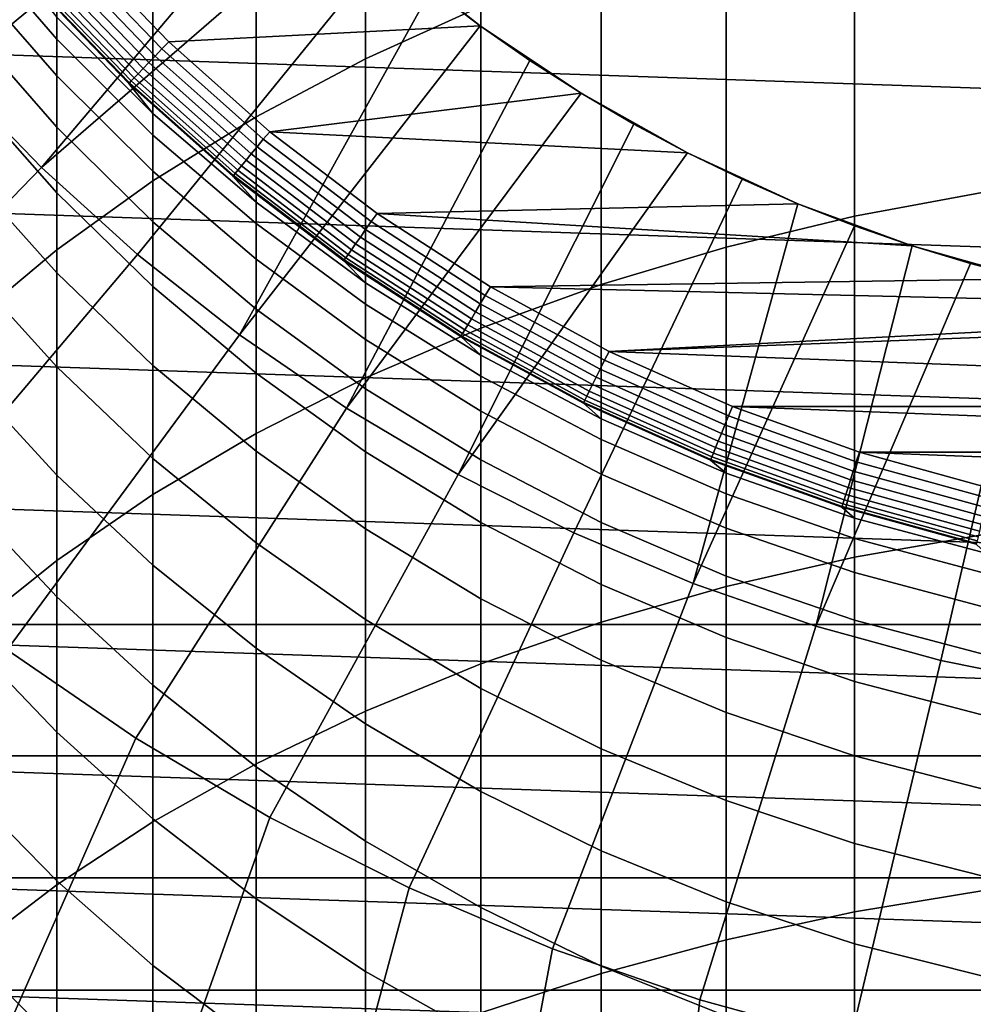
# Model space of a CAD drawing. Header units: metres. Extents: x -24 to 94, y -256 to 25.
# Tile 90 of 195: x -12 to -4, y -19 to -11. Entities that reach past the tile are written whole.
import ezdxf

# ---------------------------------------------------------------- set-up
doc = ezdxf.new("R2010")
doc.units = ezdxf.units.M
doc.layers.add('solid_10_061_003_XXX', color=7, linetype='CONTINUOUS')

msp = doc.modelspace()

# ---------------------------------------------------------------- linework, layer by layer
at = {"layer": 'solid_10_061_003_XXX'}
for points in [[(-12.313846, -10.893136, 246.339447), (-11.545567, -10.223657, 246.930054), (-11.545567, -7.786341, 244.038071), (-12.313846, -8.481813, 243.478317)], [(-8.872291, -11.134431, 251.307281), (-7.875, -10.683717, 251.74263), (-7.875, -8.028559, 248.866531), (-8.872291, -8.498477, 248.451965)], [(-10.5311, -8.30205, 139.995865), (-13.183053, -10.410553, 139.907593), (-12.458265, -11.267836, 139.907593), (-10.197044, -8.709098, 139.995865)], [(-9.819964, -11.637489, 250.821365), (-8.872291, -11.134431, 251.307281), (-8.872291, -8.498477, 248.451965), (-9.819964, -9.022969, 247.989273)], [(-9.847265, -9.102718, 139.995865), (-10.197044, -8.709098, 139.995865), (-12.458265, -11.267836, 139.907593)], [(-10.712721, -12.190079, 250.287613), (-9.819964, -11.637489, 250.821365), (-9.819964, -9.022969, 247.989273), (-10.712721, -9.599103, 247.481018)], [(-9.482302, -9.482302, 139.995865), (-9.847265, -9.102718, 139.995865), (-12.458265, -11.267836, 139.907593), (-11.677836, -12.074794, 139.907593)], [(20.087158, -12.196553), (-20.872784, -10.797078), (-21.561001, -9.347364), (20.872786, -10.797076)], [(-4.642394, -12.496945, 255.520538), (-3.504705, -12.287475, 255.74202), (-3.504705, -9.450038, 252.934265), (-4.642394, -9.669298, 252.722488)], [(-9.102718, -9.847265, 139.995865), (-9.482302, -9.482302, 139.995865), (-11.677836, -12.074794, 139.907593)], [(-11.545567, -12.789108, 249.708984), (-10.712721, -12.190079, 250.287613), (-10.712721, -9.599103, 247.481018), (-11.545567, -10.223657, 246.930054)], [(-5.754121, -12.764251, 255.237915), (-4.642394, -12.496945, 255.520538), (-4.642394, -9.669298, 252.722488), (-5.754121, -9.949096, 252.452225)], [(-8.709098, -10.197044, 139.995865), (-9.102718, -9.847265, 139.995865), (-11.677836, -12.074794, 139.907593), (-10.845251, -12.827823, 139.907593)], [(-11.545567, -10.966613, 197.168198), (-12.313846, -10.077496, 197.248718), (-12.313846, -9.884315, 194.400848), (-11.545567, -10.776162, 194.360565)], [(-6.833669, -13.087895, 254.895721), (-5.754121, -12.764251, 255.237915), (-5.754121, -9.949096, 252.452225), (-6.833669, -10.287867, 252.125)], [(-11.545567, -11.283683, 199.964355), (-12.313846, -10.39911, 200.084961), (-12.313846, -10.077496, 197.248718), (-11.545567, -10.966613, 197.168198)], [(-10.693486, -11.11123, 140.580185), (-11.512666, -10.260049, 140.580185), (-11.449756, -10.203983, 140.557602), (-10.635053, -11.050513, 140.557602)], [(-11.449756, -10.203983, 140.557602), (-11.384294, -10.146938, 140.550003), (-10.574039, -10.988729, 140.550003), (-10.635053, -11.050513, 140.557602)], [(-8.709067, -10.197068, 140.550003), (-7.882206, -10.848911, 140.550003), (-10.574039, -10.988729, 140.550003), (-11.384294, -10.146938, 140.550003)], [(-8.709098, -10.197044, 139.995865), (-10.845251, -12.827823, 139.907593), (-9.964228, -13.52356, 139.907593), (-8.30205, -10.5311, 139.995865)], [(-7.882206, -10.848911, 140.550003), (-8.709067, -10.197068, 140.550003), (-8.30205, -10.5311, 139.995865), (-7.8822, -10.848918, 139.995865)], [(-12.313846, -13.431229, 249.088745), (-11.545567, -12.789108, 249.708984), (-11.545567, -10.223657, 246.930054), (-12.313846, -10.893136, 246.339447)], [(-10.748308, -11.168194, 140.617081), (-11.571688, -10.312649, 140.617081), (-11.512666, -10.260049, 140.580185), (-10.693486, -11.11123, 140.580185)], [(-7.875, -13.466071, 254.49588), (-6.833669, -13.087895, 254.895721), (-6.833669, -10.287867, 252.125), (-7.875, -10.683717, 251.74263)], [(-10.840601, -11.264091, 140.728867), (-11.67105, -10.4012, 140.728867), (-11.625024, -10.360182, 140.667145), (-10.79785, -11.21967, 140.667145)], [(-10.79785, -11.21967, 140.667145), (-11.625024, -10.360182, 140.667145), (-11.571688, -10.312649, 140.617081), (-10.748308, -11.168194, 140.617081)], [(-11.545567, -11.726726, 202.743347), (-12.313846, -10.848502, 202.903778), (-12.313846, -10.39911, 200.084961), (-11.545567, -11.283683, 199.964355)], [(-11.752622, -10.473896, 140.963776), (-10.916368, -11.342818, 140.963776), (-10.921562, -11.348215, 141.050003), (-11.758213, -10.47888, 141.050003)], [(-10.916368, -11.342818, 140.963776), (-11.752622, -10.473896, 140.963776), (-11.735835, -10.458937, 140.879486), (-10.900776, -11.326617, 140.879486)], [(-10.900776, -11.326617, 140.879486), (-11.735835, -10.458937, 140.879486), (-11.708366, -10.434457, 140.800385), (-10.875262, -11.300106, 140.800385)], [(-10.875262, -11.300106, 140.800385), (-11.708366, -10.434457, 140.800385), (-11.67105, -10.4012, 140.728867), (-10.840601, -11.264091, 140.728867)], [(-10.921562, -11.348215, 191.550003), (-11.758213, -10.47888, 191.550003), (-11.758213, -10.47888, 141.050003), (-10.921562, -11.348215, 141.050003)], [(-10.712721, -11.608161, 194.322983), (-11.545567, -10.776162, 194.360565), (-11.758213, -10.47888, 191.550003), (-10.921562, -11.348215, 191.550003)], [(-7.8822, -10.848918, 139.995865), (-8.30205, -10.5311, 139.995865), (-9.964228, -13.52356, 139.907593)], [(-8.872291, -13.896662, 254.040604), (-7.875, -13.466071, 254.49588), (-7.875, -10.683717, 251.74263), (-8.872291, -11.134431, 251.307281)], [(19.207319, -13.539897), (-20.087158, -12.196555), (-20.872784, -10.797078), (20.087158, -12.196553)], [(-10.712721, -11.796064, 197.093063), (-11.545567, -10.966613, 197.168198), (-11.545567, -10.776162, 194.360565), (-10.712721, -11.608161, 194.322983)], [(-11.545567, -12.294836, 205.499481), (-12.313846, -11.424756, 205.699417), (-12.313846, -10.848502, 202.903778), (-11.545567, -11.726726, 202.743347)], [(-7.882206, -10.848911, 140.550003), (-7.006747, -11.433879, 140.550003), (-9.701744, -11.765994, 140.550003), (-10.574039, -10.988729, 140.550003)], [(-7.450197, -11.150007, 139.995865), (-7.8822, -10.848918, 139.995865), (-9.964228, -13.52356, 139.907593), (-9.038702, -14.158896, 139.907593)], [(-7.882206, -10.848911, 140.550003), (-7.8822, -10.848918, 139.995865), (-7.450197, -11.150007, 139.995865)], [(-7.006747, -11.433879, 140.550003), (-7.882206, -10.848911, 140.550003), (-7.450197, -11.150007, 139.995865), (-7.006706, -11.433905, 139.995865)], [(-10.712721, -12.108895, 199.851852), (-11.545567, -11.283683, 199.964355), (-11.545567, -10.966613, 197.168198), (-10.712721, -11.796064, 197.093063)], [(-10.635053, -11.050513, 140.557602), (-10.574039, -10.988729, 140.550003), (-9.701744, -11.765994, 140.550003), (-9.757938, -11.832193, 140.557602)], [(-9.811553, -11.897205, 140.580185), (-10.693486, -11.11123, 140.580185), (-10.635053, -11.050513, 140.557602), (-9.757938, -11.832193, 140.557602)], [(-9.861854, -11.958199, 140.617081), (-10.748308, -11.168194, 140.617081), (-10.693486, -11.11123, 140.580185), (-9.811553, -11.897205, 140.580185)], [(-9.819964, -14.377259, 253.532471), (-8.872291, -13.896662, 254.040604), (-8.872291, -11.134431, 251.307281), (-9.819964, -11.637489, 250.821365)], [(-7.006706, -11.433905, 139.995865), (-7.450197, -11.150007, 139.995865), (-9.038702, -14.158896, 139.907593)], [(-9.946535, -12.060881, 140.728867), (-10.840601, -11.264091, 140.728867), (-10.79785, -11.21967, 140.667145), (-9.90731, -12.013316, 140.667145)], [(-9.90731, -12.013316, 140.667145), (-10.79785, -11.21967, 140.667145), (-10.748308, -11.168194, 140.617081), (-9.861854, -11.958199, 140.617081)], [(-14.969821, -13.539404, 139.704315), (-14.032059, -14.509042, 139.704315), (-11.677836, -12.074794, 139.907593), (-12.458265, -11.267836, 139.907593)], [(-10.712721, -12.546013, 202.593674), (-11.545567, -11.726726, 202.743347), (-11.545567, -11.283683, 199.964355), (-10.712721, -12.108895, 199.851852)], [(-10.016053, -12.145176, 140.963776), (-10.916368, -11.342818, 140.963776), (-10.900776, -11.326617, 140.879486), (-10.001747, -12.12783, 140.879486)], [(-10.001747, -12.12783, 140.879486), (-10.900776, -11.326617, 140.879486), (-10.875262, -11.300106, 140.800385), (-9.978337, -12.099442, 140.800385)], [(-9.978337, -12.099442, 140.800385), (-10.875262, -11.300106, 140.800385), (-10.840601, -11.264091, 140.728867), (-9.946535, -12.060881, 140.728867)], [(-10.916368, -11.342818, 140.963776), (-10.016053, -12.145176, 140.963776), (-10.020819, -12.150955, 141.050003), (-10.921562, -11.348215, 141.050003)], [(-10.020819, -12.150954, 191.550003), (-10.921562, -11.348215, 191.550003), (-10.921562, -11.348215, 141.050003), (-10.020819, -12.150955, 141.050003)], [(-9.819964, -12.375657, 194.288315), (-10.712721, -11.608161, 194.322983), (-10.921562, -11.348215, 191.550003), (-10.020819, -12.150954, 191.550003)], [(-11.545567, -12.986855, 208.227158), (-12.313846, -12.126694, 208.466187), (-12.313846, -11.424756, 205.699417), (-11.545567, -12.294836, 205.499481)], [(-7.006747, -11.433879, 140.550003), (-6.088026, -11.948391, 140.550003), (-9.701744, -11.765994, 140.550003)], [(-6.552411, -11.700171, 139.995865), (-7.006706, -11.433905, 139.995865), (-9.038702, -14.158896, 139.907593), (-8.072808, -14.730997, 139.907593)], [(-7.006747, -11.433879, 140.550003), (-7.006706, -11.433905, 139.995865), (-6.552411, -11.700171, 139.995865)], [(-6.088026, -11.948391, 140.550003), (-7.006747, -11.433879, 140.550003), (-6.552411, -11.700171, 139.995865), (-6.088013, -11.948398, 139.995865)], [(-9.819964, -12.561212, 197.023773), (-10.712721, -11.796064, 197.093063), (-10.712721, -11.608161, 194.322983), (-9.819964, -12.375657, 194.288315)], [(-10.712721, -14.905176, 252.974304), (-9.819964, -14.377259, 253.532471), (-9.819964, -11.637489, 250.821365), (-10.712721, -12.190079, 250.287613)], [(-10.712721, -13.106527, 205.312973), (-11.545567, -12.294836, 205.499481), (-11.545567, -11.726726, 202.743347), (-10.712721, -12.546013, 202.593674)], [(-6.088013, -11.948398, 139.995865), (-6.552411, -11.700171, 139.995865), (-8.072808, -14.730997, 139.907593)], [(-9.819964, -12.870131, 199.748062), (-10.712721, -12.108895, 199.851852), (-10.712721, -11.796064, 197.093063), (-9.819964, -12.561212, 197.023773)], [(-8.872042, -12.613364, 140.580185), (-9.811553, -11.897205, 140.580185), (-9.757938, -11.832193, 140.557602), (-8.823561, -12.544438, 140.557602)], [(-9.757938, -11.832193, 140.557602), (-9.701744, -11.765994, 140.550003), (-8.772529, -12.474181, 140.550003), (-8.823561, -12.544438, 140.557602)], [(-6.088026, -11.948391, 140.550003), (-5.131785, -12.389225, 140.550003), (-8.772529, -12.474181, 140.550003), (-9.701744, -11.765994, 140.550003)], [(-8.917526, -12.678029, 140.617081), (-9.861854, -11.958199, 140.617081), (-9.811553, -11.897205, 140.580185), (-8.872042, -12.613364, 140.580185)], [(-8.958629, -12.736465, 140.667145), (-9.90731, -12.013316, 140.667145), (-9.861854, -11.958199, 140.617081), (-8.917526, -12.678029, 140.617081)], [(-5.614227, -12.1782, 139.995865), (-6.088013, -11.948398, 139.995865), (-8.072808, -14.730997, 139.907593), (-7.070858, -15.237305, 139.907593)], [(-6.088026, -11.948391, 140.550003), (-6.088013, -11.948398, 139.995865), (-5.614227, -12.1782, 139.995865)], [(-5.131785, -12.389225, 140.550003), (-6.088026, -11.948391, 140.550003), (-5.614227, -12.1782, 139.995865), (-5.131785, -12.389225, 139.995865)], [(-14.032059, -14.509042, 139.704315), (-13.031627, -15.41388, 139.704315), (-10.845251, -12.827823, 139.907593), (-11.677836, -12.074794, 139.907593)], [(-9.022855, -12.827775, 140.800385), (-9.978337, -12.099442, 140.800385), (-9.946535, -12.060881, 140.728867), (-8.994099, -12.786891, 140.728867)], [(-8.994099, -12.786891, 140.728867), (-9.946535, -12.060881, 140.728867), (-9.90731, -12.013316, 140.667145), (-8.958629, -12.736465, 140.667145)], [(-11.545567, -13.80137, 210.920792), (-12.313846, -12.952883, 211.198425), (-12.313846, -12.126694, 208.466187), (-11.545567, -12.986855, 208.227158)], [(-9.819964, -13.301785, 202.455612), (-10.712721, -12.546013, 202.593674), (-10.712721, -12.108895, 199.851852), (-9.819964, -12.870131, 199.748062)], [(-10.016053, -12.145176, 140.963776), (-9.056959, -12.876261, 140.963776), (-9.061269, -12.882387, 141.050003), (-10.020819, -12.150955, 141.050003)], [(-9.061269, -12.882387, 191.550003), (-10.020819, -12.150954, 191.550003), (-10.020819, -12.150955, 141.050003), (-9.061269, -12.882387, 141.050003)], [(-8.872291, -13.07436, 194.256744), (-9.819964, -12.375657, 194.288315), (-10.020819, -12.150954, 191.550003), (-9.061269, -12.882387, 191.550003)], [(-9.056959, -12.876261, 140.963776), (-10.016053, -12.145176, 140.963776), (-10.001747, -12.12783, 140.879486), (-9.044024, -12.85787, 140.879486)], [(-9.044024, -12.85787, 140.879486), (-10.001747, -12.12783, 140.879486), (-9.978337, -12.099442, 140.800385), (-9.022855, -12.827775, 140.800385)], [(-5.131785, -12.389225, 139.995865), (-5.614227, -12.1782, 139.995865), (-7.070858, -15.237305, 139.907593), (-6.037329, -15.675559, 139.907593)], [(18.237711, -14.820119), (-19.207317, -13.539899), (-20.087158, -12.196555), (19.207319, -13.539897)], [(-11.545567, -15.47746, 252.369217), (-10.712721, -14.905176, 252.974304), (-10.712721, -12.190079, 250.287613), (-11.545567, -12.789108, 249.708984)], [(-10.712721, -13.789293, 208.004166), (-11.545567, -12.986855, 208.227158), (-11.545567, -12.294836, 205.499481), (-10.712721, -13.106527, 205.312973)], [(-4.642394, -15.448089, 258.188049), (-3.504705, -15.248836, 258.418732), (-3.504705, -12.287475, 255.74202), (-4.642394, -12.496945, 255.520538)], [(-8.872291, -13.257775, 196.960693), (-9.819964, -12.561212, 197.023773), (-9.819964, -12.375657, 194.288315), (-8.872291, -13.07436, 194.256744)], [(-5.131785, -12.389225, 140.550003), (-4.143904, -12.753673, 140.550003), (-8.772529, -12.474181, 140.550003)], [(-4.64143, -12.581146, 139.995865), (-5.131785, -12.389225, 139.995865), (-6.037329, -15.675559, 139.907593)], [(-5.131785, -12.389225, 140.550003), (-5.131785, -12.389225, 139.995865), (-4.64143, -12.581146, 139.995865)], [(-4.143904, -12.753673, 140.550003), (-5.131785, -12.389225, 140.550003), (-4.64143, -12.581146, 139.995865), (-4.143918, -12.753668, 139.995865)], [(-8.823561, -12.544438, 140.557602), (-8.772529, -12.474181, 140.550003), (-7.791812, -13.109163, 140.550003), (-7.837404, -13.183068, 140.557602)], [(-4.143904, -12.753673, 140.550003), (-3.130455, -13.039492, 140.550003), (-7.791812, -13.109163, 140.550003), (-8.772529, -12.474181, 140.550003)], [(-5.754121, -15.702355, 257.893616), (-4.642394, -15.448089, 258.188049), (-4.642394, -12.496945, 255.520538), (-5.754121, -12.764251, 255.237915)], [(-9.819964, -13.855292, 205.140915), (-10.712721, -13.106527, 205.312973), (-10.712721, -12.546013, 202.593674), (-9.819964, -13.301785, 202.455612)], [(-8.872291, -13.563135, 199.65358), (-9.819964, -12.870131, 199.748062), (-9.819964, -12.561212, 197.023773), (-8.872291, -13.257775, 196.960693)], [(-7.880466, -13.255502, 140.580185), (-8.872042, -12.613364, 140.580185), (-8.823561, -12.544438, 140.557602), (-7.837404, -13.183068, 140.557602)], [(-4.143918, -12.753668, 139.995865), (-4.64143, -12.581146, 139.995865), (-6.037329, -15.675559, 139.907593), (-4.976834, -16.043802, 139.907593)], [(-7.957376, -13.38487, 140.667145), (-8.958629, -12.736465, 140.667145), (-8.917526, -12.678029, 140.617081), (-7.920867, -13.323459, 140.617081)], [(-7.920867, -13.323459, 140.617081), (-8.917526, -12.678029, 140.617081), (-8.872042, -12.613364, 140.580185), (-7.880466, -13.255502, 140.580185)], [(-7.988881, -13.437863, 140.728867), (-8.994099, -12.786891, 140.728867), (-8.958629, -12.736465, 140.667145), (-7.957376, -13.38487, 140.667145)], [(-6.833669, -16.010214, 257.53717), (-5.754121, -15.702355, 257.893616), (-5.754121, -12.764251, 255.237915), (-6.833669, -13.087895, 254.895721)], [(-3.640016, -12.906525, 139.995865), (-4.143918, -12.753668, 139.995865), (-4.976834, -16.043802, 139.907593)], [(-4.143904, -12.753673, 140.550003), (-4.143918, -12.753668, 139.995865), (-3.640016, -12.906525, 139.995865)], [(-3.130455, -13.039492, 140.550003), (-4.143904, -12.753673, 140.550003), (-3.640016, -12.906525, 139.995865), (-3.130502, -13.03948, 139.995865)], [(-13.031627, -15.41388, 139.704315), (-11.972992, -16.249876, 139.704315), (-9.964228, -13.52356, 139.907593), (-10.845251, -12.827823, 139.907593)], [(-12.313846, -16.09091, 251.720612), (-11.545567, -15.47746, 252.369217), (-11.545567, -12.789108, 249.708984), (-12.313846, -13.431229, 249.088745)], [(-8.044717, -13.531783, 140.963776), (-9.056959, -12.876261, 140.963776), (-9.044024, -12.85787, 140.879486), (-8.033226, -13.512456, 140.879486)], [(-8.033226, -13.512456, 140.879486), (-9.044024, -12.85787, 140.879486), (-9.022855, -12.827775, 140.800385), (-8.014423, -13.480828, 140.800385)], [(-8.014423, -13.480828, 140.800385), (-9.022855, -12.827775, 140.800385), (-8.994099, -12.786891, 140.728867), (-7.988881, -13.437863, 140.728867)], [(-8.872291, -13.989814, 202.329926), (-9.819964, -13.301785, 202.455612), (-9.819964, -12.870131, 199.748062), (-8.872291, -13.563135, 199.65358)], [(-9.056959, -12.876261, 140.963776), (-8.044717, -13.531783, 140.963776), (-8.048544, -13.538221, 141.050003), (-9.061269, -12.882387, 141.050003)], [(-8.048544, -13.538221, 191.550003), (-9.061269, -12.882387, 191.550003), (-9.061269, -12.882387, 141.050003), (-8.048544, -13.538221, 141.050003)], [(-7.875, -13.70036, 194.22847), (-8.872291, -13.07436, 194.256744), (-9.061269, -12.882387, 191.550003), (-8.048544, -13.538221, 191.550003)], [(-3.130502, -13.03948, 139.995865), (-3.640016, -12.906525, 139.995865), (-4.976834, -16.043802, 139.907593), (-3.894113, -16.340391, 139.907593)], [(-11.545567, -14.736718, 213.574875), (-12.313846, -13.901637, 213.890549), (-12.313846, -12.952883, 211.198425), (-11.545567, -13.80137, 210.920792)], [(-10.712721, -14.592917, 210.661774), (-11.545567, -13.80137, 210.920792), (-11.545567, -12.986855, 208.227158), (-10.712721, -13.789293, 208.004166)], [(-9.819964, -14.529522, 207.798462), (-10.712721, -13.789293, 208.004166), (-10.712721, -13.106527, 205.312973), (-9.819964, -13.855292, 205.140915)], [(-7.875, -13.881861, 196.90416), (-8.872291, -13.257775, 196.960693), (-8.872291, -13.07436, 194.256744), (-7.875, -13.70036, 194.22847)], [(-7.875, -16.369944, 257.120636), (-6.833669, -16.010214, 257.53717), (-6.833669, -13.087895, 254.895721), (-7.875, -13.466071, 254.49588)], [(-7.837404, -13.183068, 140.557602), (-7.791812, -13.109163, 140.550003), (-6.765406, -13.667178, 140.550003), (-6.805253, -13.744333, 140.557602)], [(-3.130455, -13.039492, 140.550003), (-2.097777, -13.2449, 140.550003), (-7.791812, -13.109163, 140.550003)], [(-2.097777, -13.2449, 140.550003), (-1.052175, -13.368657, 140.550003), (-6.765406, -13.667178, 140.550003), (-7.791812, -13.109163, 140.550003)], [(-3.130502, -13.03948, 139.995865), (-3.894113, -16.340391, 139.907593), (-2.793999, -16.563999, 139.907593), (-2.616161, -13.15233, 139.995865)], [(-6.842645, -13.819852, 140.580185), (-7.880466, -13.255502, 140.580185), (-7.837404, -13.183068, 140.557602), (-6.805253, -13.744333, 140.557602)], [(-7.875, -14.184031, 199.568924), (-8.872291, -13.563135, 199.65358), (-8.872291, -13.257775, 196.960693), (-7.875, -13.881861, 196.90416)], [(-6.877725, -13.890701, 140.617081), (-7.920867, -13.323459, 140.617081), (-7.880466, -13.255502, 140.580185), (-6.842645, -13.819852, 140.580185)], [(-8.872291, -14.536942, 204.984268), (-9.819964, -13.855292, 205.140915), (-9.819964, -13.301785, 202.455612), (-8.872291, -13.989814, 202.329926)], [(-6.909425, -13.954726, 140.667145), (-7.957376, -13.38487, 140.667145), (-7.920867, -13.323459, 140.617081), (-6.877725, -13.890701, 140.617081)], [(-1.052175, -13.368657, 140.550003), (0, -13.41, 140.550003), (-6.765406, -13.667178, 140.550003)], [(-6.958961, -14.054771, 140.800385), (-8.014423, -13.480828, 140.800385), (-7.988881, -13.437863, 140.728867), (-6.936781, -14.009977, 140.728867)], [(-6.936781, -14.009977, 140.728867), (-7.988881, -13.437863, 140.728867), (-7.957376, -13.38487, 140.667145), (-6.909425, -13.954726, 140.667145)], [(0, -13.41, 140.550003), (6.76538, -13.667192, 140.550003), (5.699235, -14.145005, 140.550003), (-6.765406, -13.667178, 140.550003)], [(17.182989, -16.031057), (-18.237709, -14.82012), (-19.207317, -13.539899), (18.237711, -14.820119)], [(-11.972992, -16.249876, 139.704315), (-10.860883, -17.013296, 139.704315), (-9.038702, -14.158896, 139.907593), (-9.964228, -13.52356, 139.907593)], [(-8.872291, -16.779531, 256.646393), (-7.875, -16.369944, 257.120636), (-7.875, -13.466071, 254.49588), (-8.872291, -13.896662, 254.040604)], [(-8.044717, -13.531783, 140.963776), (-6.985264, -14.107895, 140.963776), (-6.988587, -14.114608, 141.050003), (-8.048544, -13.538221, 141.050003)], [(-6.988587, -14.114608, 191.550003), (-8.048544, -13.538221, 191.550003), (-8.048544, -13.538221, 141.050003), (-6.988587, -14.114608, 141.050003)], [(-6.833669, -14.250159, 194.203644), (-7.875, -13.70036, 194.22847), (-8.048544, -13.538221, 191.550003), (-6.988587, -14.114608, 191.550003)], [(-6.985264, -14.107895, 140.963776), (-8.044717, -13.531783, 140.963776), (-8.033226, -13.512456, 140.879486), (-6.975287, -14.087745, 140.879486)], [(-6.975287, -14.087745, 140.879486), (-8.033226, -13.512456, 140.879486), (-8.014423, -13.480828, 140.800385), (-6.958961, -14.054771, 140.800385)], [(-7.875, -14.606252, 202.217316), (-8.872291, -13.989814, 202.329926), (-8.872291, -13.563135, 199.65358), (-7.875, -14.184031, 199.568924)], [(-6.833669, -14.429977, 196.854523), (-7.875, -13.881861, 196.90416), (-7.875, -13.70036, 194.22847), (-6.833669, -14.250159, 194.203644)], [(-6.805253, -13.744333, 140.557602), (-6.765406, -13.667178, 140.550003), (-5.699251, -14.144999, 140.550003), (-5.733167, -14.224942, 140.557602)], [(5.699235, -14.145005, 140.550003), (-5.699251, -14.144999, 140.550003), (-6.765406, -13.667178, 140.550003)], [(-9.819964, -15.3231, 210.422852), (-10.712721, -14.592917, 210.661774), (-10.712721, -13.789293, 208.004166), (-9.819964, -14.529522, 207.798462)], [(-5.764668, -14.303101, 140.580185), (-6.842645, -13.819852, 140.580185), (-6.805253, -13.744333, 140.557602), (-5.733167, -14.224942, 140.557602)], [(-10.712721, -15.515759, 213.28038), (-11.545567, -14.736718, 213.574875), (-11.545567, -13.80137, 210.920792), (-10.712721, -14.592917, 210.661774)], [(-8.872291, -15.203402, 207.611191), (-9.819964, -14.529522, 207.798462), (-9.819964, -13.855292, 205.140915), (-8.872291, -14.536942, 204.984268)], [(-6.833669, -14.729344, 199.494583), (-7.875, -14.184031, 199.568924), (-7.875, -13.881861, 196.90416), (-6.833669, -14.429977, 196.854523)], [(-5.794221, -14.376429, 140.617081), (-6.877725, -13.890701, 140.617081), (-6.842645, -13.819852, 140.580185), (-5.764668, -14.303101, 140.580185)], [(-11.545567, -15.790991, 216.184006), (-12.313846, -14.971021, 216.537094), (-12.313846, -13.901637, 213.890549), (-11.545567, -14.736718, 213.574875)], [(-9.819964, -17.236687, 256.117065), (-8.872291, -16.779531, 256.646393), (-8.872291, -13.896662, 254.040604), (-9.819964, -14.377259, 253.532471)], [(-5.843975, -14.499874, 140.728867), (-6.936781, -14.009977, 140.728867), (-6.909425, -13.954726, 140.667145), (-5.820928, -14.442692, 140.667145)], [(-5.820928, -14.442692, 140.667145), (-6.909425, -13.954726, 140.667145), (-6.877725, -13.890701, 140.617081), (-5.794221, -14.376429, 140.617081)], [(-7.875, -15.147664, 204.843933), (-8.872291, -14.536942, 204.984268), (-8.872291, -13.989814, 202.329926), (-7.875, -14.606252, 202.217316)], [(-5.876414, -14.580361, 140.879486), (-6.975287, -14.087745, 140.879486), (-6.958961, -14.054771, 140.800385), (-5.862659, -14.546235, 140.800385)], [(-5.862659, -14.546235, 140.800385), (-6.958961, -14.054771, 140.800385), (-6.936781, -14.009977, 140.728867), (-5.843975, -14.499874, 140.728867)], [(-6.985264, -14.107895, 140.963776), (-5.884819, -14.601216, 140.963776), (-5.887619, -14.608164, 141.050003), (-6.988587, -14.114608, 141.050003)], [(-5.887619, -14.608164, 191.550003), (-6.988587, -14.114608, 191.550003), (-6.988587, -14.114608, 141.050003), (-5.887619, -14.608164, 141.050003)], [(-5.754121, -14.720682, 194.182388), (-6.833669, -14.250159, 194.203644), (-6.988587, -14.114608, 191.550003), (-5.887619, -14.608164, 191.550003)], [(-5.884819, -14.601216, 140.963776), (-6.985264, -14.107895, 140.963776), (-6.975287, -14.087745, 140.879486), (-5.876414, -14.580361, 140.879486)], [(-10.860883, -17.013296, 139.704315), (-9.700266, -17.700729, 139.704315), (-8.072808, -14.730997, 139.907593), (-9.038702, -14.158896, 139.907593)], [(-6.833669, -15.147652, 202.118408), (-7.875, -14.606252, 202.217316), (-7.875, -14.184031, 199.568924), (-6.833669, -14.729344, 199.494583)], [(-4.652861, -14.702414, 140.580185), (-5.764668, -14.303101, 140.580185), (-5.733167, -14.224942, 140.557602), (-4.627436, -14.622073, 140.557602)], [(-5.733167, -14.224942, 140.557602), (-5.699251, -14.144999, 140.550003), (-4.599425, -14.539868, 140.550003), (-4.627436, -14.622073, 140.557602)], [(4.599467, -14.539855, 140.550003), (-4.599425, -14.539868, 140.550003), (-5.699251, -14.144999, 140.550003)], [(5.699235, -14.145005, 140.550003), (4.599467, -14.539855, 140.550003), (-5.699251, -14.144999, 140.550003)], [(-5.754121, -14.899059, 196.812042), (-6.833669, -14.429977, 196.854523), (-6.833669, -14.250159, 194.203644), (-5.754121, -14.720682, 194.182388)], [(-4.676715, -14.777788, 140.617081), (-5.794221, -14.376429, 140.617081), (-5.764668, -14.303101, 140.580185), (-4.652861, -14.702414, 140.580185)], [(-10.712721, -17.738853, 255.535614), (-9.819964, -17.236687, 256.117065), (-9.819964, -14.377259, 253.532471), (-10.712721, -14.905176, 252.974304)], [(-4.698271, -14.845901, 140.667145), (-5.820928, -14.442692, 140.667145), (-5.794221, -14.376429, 140.617081), (-4.676715, -14.777788, 140.617081)], [(-5.754121, -15.196029, 199.430954), (-6.833669, -14.729344, 199.494583), (-6.833669, -14.429977, 196.854523), (-5.754121, -14.899059, 196.812042)], [(-4.716873, -14.904681, 140.728867), (-5.843975, -14.499874, 140.728867), (-5.820928, -14.442692, 140.667145), (-4.698271, -14.845901, 140.667145)], [(-8.872291, -15.987833, 210.205338), (-9.819964, -15.3231, 210.422852), (-9.819964, -14.529522, 207.798462), (-8.872291, -15.203402, 207.611191)], [(-7.875, -15.807161, 207.44342), (-8.872291, -15.203402, 207.611191), (-8.872291, -14.536942, 204.984268), (-7.875, -15.147664, 204.843933)], [(-4.743055, -14.987415, 140.879486), (-5.876414, -14.580361, 140.879486), (-5.862659, -14.546235, 140.800385), (-4.731954, -14.952335, 140.800385)], [(-4.731954, -14.952335, 140.800385), (-5.862659, -14.546235, 140.800385), (-5.843975, -14.499874, 140.728867), (-4.716873, -14.904681, 140.728867)], [(-4.627436, -14.622073, 140.557602), (-4.599425, -14.539868, 140.550003), (-3.472934, -14.849284, 140.550003), (-3.494549, -14.933395, 140.557602)], [(4.599467, -14.539855, 140.550003), (3.472956, -14.849278, 140.550003), (-4.599425, -14.539868, 140.550003)], [(3.472956, -14.849278, 140.550003), (-3.472934, -14.849284, 140.550003), (-4.599425, -14.539868, 140.550003)], [(-9.819964, -16.234406, 213.008713), (-10.712721, -15.515759, 213.28038), (-10.712721, -14.592917, 210.661774), (-9.819964, -15.3231, 210.422852)], [(-6.833669, -15.684044, 204.720673), (-7.875, -15.147664, 204.843933), (-7.875, -14.606252, 202.217316), (-6.833669, -15.147652, 202.118408)], [(-5.884819, -14.601216, 140.963776), (-4.749839, -15.008852, 140.963776), (-4.752099, -15.015993, 141.050003), (-5.887619, -14.608164, 141.050003)], [(-4.7521, -15.015993, 191.550003), (-5.887619, -14.608164, 191.550003), (-5.887619, -14.608164, 141.050003), (-4.752099, -15.015993, 141.050003)], [(-4.642394, -15.109296, 194.164841), (-5.754121, -14.720682, 194.182388), (-5.887619, -14.608164, 191.550003), (-4.7521, -15.015993, 191.550003)], [(-4.749839, -15.008852, 140.963776), (-5.884819, -14.601216, 140.963776), (-5.876414, -14.580361, 140.879486), (-4.743055, -14.987415, 140.879486)], [(-3.51375, -15.015447, 140.580185), (-4.652861, -14.702414, 140.580185), (-4.627436, -14.622073, 140.557602), (-3.494549, -14.933395, 140.557602)], [(-10.712721, -16.555935, 215.85463), (-11.545567, -15.790991, 216.184006), (-11.545567, -14.736718, 213.574875), (-10.712721, -15.515759, 213.28038)], [(-9.700266, -17.700729, 139.704315), (-8.496325, -18.309109, 139.704315), (-7.070858, -15.237305, 139.907593), (-8.072808, -14.730997, 139.907593)], [(-5.754121, -15.610986, 202.033768), (-6.833669, -15.147652, 202.118408), (-6.833669, -14.729344, 199.494583), (-5.754121, -15.196029, 199.430954)], [(-4.642394, -15.286484, 196.776947), (-5.754121, -14.899059, 196.812042), (-5.754121, -14.720682, 194.182388), (-4.642394, -15.109296, 194.164841)], [(-3.531764, -15.092426, 140.617081), (-4.676715, -14.777788, 140.617081), (-4.652861, -14.702414, 140.580185), (-3.51375, -15.015447, 140.580185)], [(17.182989, -16.031057), (-17.182987, -16.031057), (-18.237709, -14.82012)], [(-3.548042, -15.16199, 140.667145), (-4.698271, -14.845901, 140.667145), (-4.676715, -14.777788, 140.617081), (-3.531764, -15.092426, 140.617081)], [(-11.545567, -18.283224, 254.905304), (-10.712721, -17.738853, 255.535614), (-10.712721, -14.905176, 252.974304), (-11.545567, -15.47746, 252.369217)], [(-4.642394, -15.581473, 199.378403), (-5.754121, -15.196029, 199.430954), (-5.754121, -14.899059, 196.812042), (-4.642394, -15.286484, 196.776947)], [(-3.573479, -15.27069, 140.800385), (-4.731954, -14.952335, 140.800385), (-4.716873, -14.904681, 140.728867), (-3.56209, -15.22202, 140.728867)], [(-3.56209, -15.22202, 140.728867), (-4.716873, -14.904681, 140.728867), (-4.698271, -14.845901, 140.667145), (-3.548042, -15.16199, 140.667145)], [(-11.545567, -16.962036, 218.742859), (-12.313846, -16.15885, 219.132614), (-12.313846, -14.971021, 216.537094), (-11.545567, -15.790991, 216.184006)], [(-3.586986, -15.328409, 140.963776), (-4.749839, -15.008852, 140.963776), (-4.743055, -14.987415, 140.879486), (-3.581863, -15.306517, 140.879486)], [(-3.581863, -15.306517, 140.879486), (-4.743055, -14.987415, 140.879486), (-4.731954, -14.952335, 140.800385), (-3.573479, -15.27069, 140.800385)], [(-3.588693, -15.335703, 191.550003), (-4.7521, -15.015993, 191.550003), (-4.752099, -15.015993, 141.050003), (-3.588692, -15.335703, 141.050003)], [(-3.504705, -15.413828, 194.151077), (-4.642394, -15.109296, 194.164841), (-4.7521, -15.015993, 191.550003), (-3.588693, -15.335703, 191.550003)], [(-4.749839, -15.008852, 140.963776), (-3.586986, -15.328409, 140.963776), (-3.588692, -15.335703, 141.050003), (-4.752099, -15.015993, 141.050003)], [(-6.833669, -16.337427, 207.296066), (-7.875, -15.807161, 207.44342), (-7.875, -15.147664, 204.843933), (-6.833669, -15.684044, 204.720673)], [(-5.754121, -16.143082, 204.615189), (-6.833669, -15.684044, 204.720673), (-6.833669, -15.147652, 202.118408), (-5.754121, -15.610986, 202.033768)], [(-3.504705, -15.590084, 196.749451), (-4.642394, -15.286484, 196.776947), (-4.642394, -15.109296, 194.164841), (-3.504705, -15.413828, 194.151077)], [(-7.875, -16.583399, 210.010452), (-8.872291, -15.987833, 210.205338), (-8.872291, -15.203402, 207.611191), (-7.875, -15.807161, 207.44342)], [(-8.496325, -18.309109, 139.704315), (-7.254439, -18.835712, 139.704315), (-6.037329, -15.675559, 139.907593), (-7.070858, -15.237305, 139.907593)], [(-4.642394, -15.993663, 201.963867), (-5.754121, -15.610986, 202.033768), (-5.754121, -15.196029, 199.430954), (-4.642394, -15.581473, 199.378403)], [(-4.642394, -18.516705, 260.719513), (-3.504705, -18.328075, 260.958984), (-3.504705, -15.248836, 258.418732), (-4.642394, -15.448089, 258.188049)], [(-8.872291, -16.888634, 212.761398), (-9.819964, -16.234406, 213.008713), (-9.819964, -15.3231, 210.422852), (-8.872291, -15.987833, 210.205338)], [(-3.504705, -15.883522, 199.337219), (-4.642394, -15.581473, 199.378403), (-4.642394, -15.286484, 196.776947), (-3.504705, -15.590084, 196.749451)], [(-12.313846, -18.866751, 254.229645), (-11.545567, -18.283224, 254.905304), (-11.545567, -15.47746, 252.369217), (-12.313846, -16.09091, 251.720612)], [(-5.754121, -18.757414, 260.41391), (-4.642394, -18.516705, 260.719513), (-4.642394, -15.448089, 258.188049), (-5.754121, -15.702355, 257.893616)], [(-9.819964, -17.261578, 215.550781), (-10.712721, -16.555935, 215.85463), (-10.712721, -15.515759, 213.28038), (-9.819964, -16.234406, 213.008713)], [(-3.504705, -16.293543, 201.909088), (-4.642394, -15.993663, 201.963867), (-4.642394, -15.581473, 199.378403), (-3.504705, -15.883522, 199.337219)], [(-4.642394, -16.522211, 204.528076), (-5.754121, -16.143082, 204.615189), (-5.754121, -15.610986, 202.033768), (-4.642394, -15.993663, 201.963867)], [(-7.254439, -18.835712, 139.704315), (-5.980152, -19.278194, 139.704315), (-4.976834, -16.043802, 139.907593), (-6.037329, -15.675559, 139.907593)], [(-5.754121, -16.791233, 207.169952), (-6.833669, -16.337427, 207.296066), (-6.833669, -15.684044, 204.720673), (-5.754121, -16.143082, 204.615189)], [(-6.833669, -19.048859, 260.043915), (-5.754121, -18.757414, 260.41391), (-5.754121, -15.702355, 257.893616), (-6.833669, -16.010214, 257.53717)], [(-10.712721, -17.711323, 218.379272), (-11.545567, -16.962036, 218.742859), (-11.545567, -15.790991, 216.184006), (-10.712721, -16.555935, 215.85463)], [(-6.833669, -17.106468, 209.83931), (-7.875, -16.583399, 210.010452), (-7.875, -15.807161, 207.44342), (-6.833669, -16.337427, 207.296066)], [(-7.875, -17.474791, 212.539825), (-8.872291, -16.888634, 212.761398), (-8.872291, -15.987833, 210.205338), (-7.875, -16.583399, 210.010452)], [(-7.875, -19.389406, 259.611572), (-6.833669, -19.048859, 260.043915), (-6.833669, -16.010214, 257.53717), (-7.875, -16.369944, 257.120636)], [(-3.504705, -16.819311, 204.459808), (-4.642394, -16.522211, 204.528076), (-4.642394, -15.993663, 201.963867), (-3.504705, -16.293543, 201.909088)], [(16.048237, -17.166946), (-16.048237, -17.166948), (-17.182987, -16.031057)], [(17.182989, -16.031057), (16.048237, -17.166946), (-17.182987, -16.031057)], [(-5.980152, -19.278194, 139.704315), (-4.679156, -19.634573, 139.704315), (-3.894113, -16.340391, 139.907593), (-4.976834, -16.043802, 139.907593)], [(-11.545567, -18.247463, 221.246216), (-12.313846, -17.462702, 221.671844), (-12.313846, -16.15885, 219.132614), (-11.545567, -16.962036, 218.742859)], [(-4.642394, -17.16604, 207.065796), (-5.754121, -16.791233, 207.169952), (-5.754121, -16.143082, 204.615189), (-4.642394, -16.522211, 204.528076)], [(-11.972992, -16.249876, 139.704315), (-13.583864, -19.243952, 139.387024), (-12.238943, -20.126085, 139.387024), (-10.860883, -17.013296, 139.704315)], [(-8.872291, -17.903969, 215.27417), (-9.819964, -17.261578, 215.550781), (-9.819964, -16.234406, 213.008713), (-8.872291, -16.888634, 212.761398)], [(-5.754121, -17.554113, 209.692825), (-6.833669, -17.106468, 209.83931), (-6.833669, -16.337427, 207.296066), (-5.754121, -16.791233, 207.169952)], [(-4.679156, -19.634573, 139.704315), (-3.357262, -19.903261, 139.704315), (-2.793999, -16.563999, 139.907593), (-3.894113, -16.340391, 139.907593)], [(-8.872291, -19.777155, 259.119293), (-7.875, -19.389406, 259.611572), (-7.875, -16.369944, 257.120636), (-8.872291, -16.779531, 256.646393)], [(-3.504705, -17.459753, 206.984177), (-4.642394, -17.16604, 207.065796), (-4.642394, -16.522211, 204.528076), (-3.504705, -16.819311, 204.459808)], [(-9.819964, -18.402519, 218.043854), (-10.712721, -17.711323, 218.379272), (-10.712721, -16.555935, 215.85463), (-9.819964, -17.261578, 215.550781)], [(-6.833669, -17.989595, 212.345215), (-7.875, -17.474791, 212.539825), (-7.875, -16.583399, 210.010452), (-6.833669, -17.106468, 209.83931)], [(-9.819964, -20.209936, 258.569855), (-8.872291, -19.777155, 259.119293), (-8.872291, -16.779531, 256.646393), (-9.819964, -17.236687, 256.117065)], [(-4.642394, -17.923834, 209.571854), (-5.754121, -17.554113, 209.692825), (-5.754121, -16.791233, 207.169952), (-4.642394, -17.16604, 207.065796)], [(-7.875, -18.479519, 215.026337), (-8.872291, -17.903969, 215.27417), (-8.872291, -16.888634, 212.761398), (-7.875, -17.474791, 212.539825)], [(-10.860883, -17.013296, 139.704315), (-12.238943, -20.126085, 139.387024), (-10.836959, -20.914381, 139.387024), (-9.700266, -17.700729, 139.704315)], [(-10.712721, -18.979563, 220.849136), (-11.545567, -18.247463, 221.246216), (-11.545567, -16.962036, 218.742859), (-10.712721, -17.711323, 218.379272)], [(-5.754121, -18.430168, 212.178665), (-6.833669, -17.989595, 212.345215), (-6.833669, -17.106468, 209.83931), (-5.754121, -17.554113, 209.692825)], [(16.048237, -17.166946), (14.838633, -18.222647), (-16.048237, -17.166948)], [(14.838633, -18.222647), (-14.838631, -18.222649), (-16.048237, -17.166948)], [(-3.504705, -18.21356, 209.477036), (-4.642394, -17.923834, 209.571854), (-4.642394, -17.16604, 207.065796), (-3.504705, -17.459753, 206.984177)], [(-10.712721, -20.685328, 257.966309), (-9.819964, -20.209936, 258.569855), (-9.819964, -17.236687, 256.117065), (-10.712721, -17.738853, 255.535614)], [(-8.872291, -19.031761, 217.73851), (-9.819964, -18.402519, 218.043854), (-9.819964, -17.261578, 215.550781), (-8.872291, -17.903969, 215.27417)], [(-11.545567, -19.64465, 223.68895), (-12.313846, -18.879913, 224.149582), (-12.313846, -17.462702, 221.671844), (-11.545567, -18.247463, 221.246216)], [(-6.833669, -18.985006, 214.80867), (-7.875, -18.479519, 215.026337), (-7.875, -17.474791, 212.539825), (-6.833669, -17.989595, 212.345215)], [(-4.642394, -18.794046, 212.041107), (-5.754121, -18.430168, 212.178665), (-5.754121, -17.554113, 209.692825), (-4.642394, -17.923834, 209.571854)], [(-9.700266, -17.700729, 139.704315), (-10.836959, -20.914381, 139.387024), (-9.384448, -21.605165, 139.387024), (-8.496325, -18.309109, 139.704315)], [(-9.819964, -19.654903, 220.482849), (-10.712721, -18.979563, 220.849136), (-10.712721, -17.711323, 218.379272), (-9.819964, -18.402519, 218.043854)], [(-11.545567, -21.200672, 257.312073), (-10.712721, -20.685328, 257.966309), (-10.712721, -17.738853, 255.535614), (-11.545567, -18.283224, 254.905304)], [(-7.875, -19.59553, 217.464935), (-8.872291, -19.031761, 217.73851), (-8.872291, -17.903969, 215.27417), (-7.875, -18.479519, 215.026337)], [(-3.504705, -19.079195, 211.933319), (-4.642394, -18.794046, 212.041107), (-4.642394, -17.923834, 209.571854), (-3.504705, -18.21356, 209.477036)], [(-5.754121, -19.417608, 214.622406), (-6.833669, -18.985006, 214.80867), (-6.833669, -17.989595, 212.345215), (-5.754121, -18.430168, 212.178665)], [(14.838633, -18.222647), (13.559592, -19.19342), (-14.838631, -18.222649)], [(13.559592, -19.19342), (-13.559591, -19.193422), (-14.838631, -18.222649)], [(-12.313846, -21.753088, 256.610748), (-11.545567, -21.200672, 257.312073), (-11.545567, -18.283224, 254.905304), (-12.313846, -18.866751, 254.229645)], [(-10.712721, -20.358067, 223.259216), (-11.545567, -19.64465, 223.68895), (-11.545567, -18.247463, 221.246216), (-10.712721, -18.979563, 220.849136)], [(-8.496325, -18.309109, 139.704315), (-9.384448, -21.605165, 139.387024), (-7.888182, -22.195217, 139.387024), (-7.254439, -18.835712, 139.704315)], [(-4.642394, -21.696529, 263.109802), (-3.504705, -21.518909, 263.357544), (-3.504705, -18.328075, 260.958984), (-4.642394, -18.516705, 260.719513)], [(-8.872291, -20.269712, 220.149399), (-9.819964, -19.654903, 220.482849), (-9.819964, -18.402519, 218.043854), (-8.872291, -19.031761, 217.73851)], [(-6.833669, -20.090672, 217.22467), (-7.875, -19.59553, 217.464935), (-7.875, -18.479519, 215.026337), (-6.833669, -18.985006, 214.80867)], [(-4.642394, -19.774902, 214.468552), (-5.754121, -19.417608, 214.622406), (-5.754121, -18.430168, 212.178665), (-4.642394, -18.794046, 212.041107)], [(-5.754121, -21.923189, 262.79364), (-4.642394, -21.696529, 263.109802), (-4.642394, -18.516705, 260.719513), (-5.754121, -18.757414, 260.41391)], [(-6.833669, -22.197624, 262.410858), (-5.754121, -21.923189, 262.79364), (-5.754121, -18.757414, 260.41391), (-6.833669, -19.048859, 260.043915)], [(-3.504705, -20.054892, 214.347992), (-4.642394, -19.774902, 214.468552), (-4.642394, -18.794046, 212.041107), (-3.504705, -19.079195, 211.933319)], [(-11.545567, -21.15074, 226.066071), (-12.313846, -20.407591, 226.560791), (-12.313846, -18.879913, 224.149582), (-11.545567, -19.64465, 223.68895)], [(-7.254439, -18.835712, 139.704315), (-7.888182, -22.195217, 139.387024), (-6.355137, -22.681784, 139.387024), (-5.980152, -19.278194, 139.704315)], [(-9.819964, -21.016174, 222.862793), (-10.712721, -20.358067, 223.259216), (-10.712721, -18.979563, 220.849136), (-9.819964, -19.654903, 220.482849)], [(-5.754121, -20.514418, 217.019043), (-6.833669, -20.090672, 217.22467), (-6.833669, -18.985006, 214.80867), (-5.754121, -19.417608, 214.622406)], [(-7.875, -20.820549, 219.850647), (-8.872291, -20.269712, 220.149399), (-8.872291, -19.031761, 217.73851), (-7.875, -19.59553, 217.464935)], [(-7.875, -22.518297, 261.963562), (-6.833669, -22.197624, 262.410858), (-6.833669, -19.048859, 260.043915), (-7.875, -19.389406, 259.611572)], [(13.559592, -19.19342), (12.217331, -20.07453), (-13.559591, -19.193422)], [(12.217331, -20.07453), (-12.21733, -20.074532), (-13.559591, -19.193422)], [(-5.980152, -19.278194, 139.704315), (-6.355137, -22.681784, 139.387024), (-4.792463, -23.062595, 139.387024), (-4.679156, -19.634573, 139.704315)]]:
    msp.add_3dface(points, dxfattribs=at)

doc.saveas('drawing.dxf')
